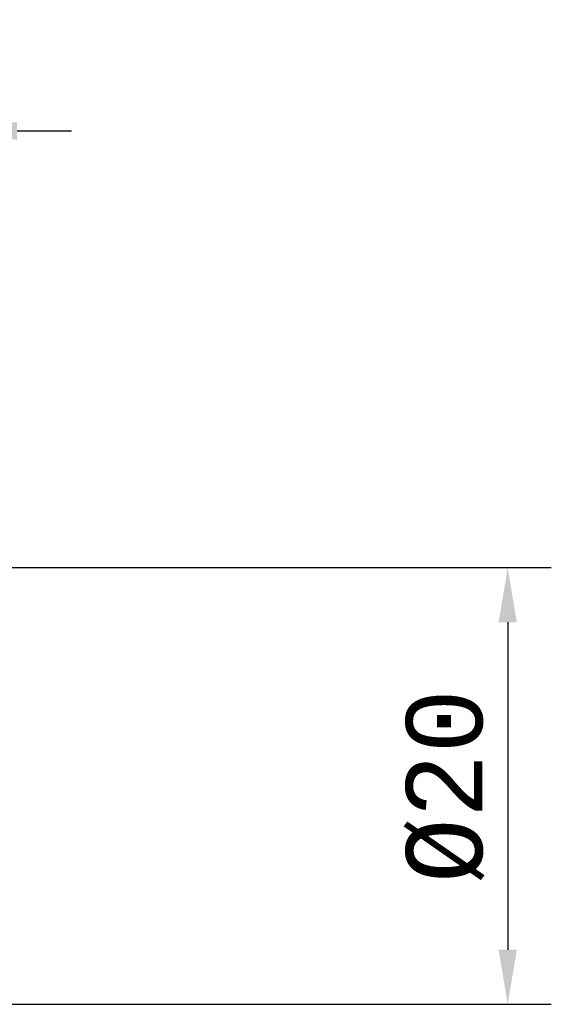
# Model space of a CAD drawing. Extents: x -80 to 62, y -25 to 80.
# Tile 9 of 10: x 38 to 62, y -10 to 35. Entities that reach past the tile are written whole.
import ezdxf

# ---------------------------------------------------------------- set-up
doc = ezdxf.new("R2010")
doc.units = 0
doc.header["$PDMODE"] = 1
doc.layers.get('DEFPOINTS').update_dxf_attribs({"linetype": 'CONTINUOUS'})
doc.layers.add('2', color=7, linetype='CONTINUOUS', lineweight=25)
doc.styles.add('STANDARD 3.5 mm', font='monos.ttf', dxfattribs={"height": 3.5})
doc.dimstyles.new('AM_DIN', dxfattribs={"dimtxt": 3.5, "dimasz": 2.5, "dimexe": 2, "dimexo": 1, "dimgap": 1, "dimtad": 1, "dimdsep": 46, "dimtxsty": 'STANDARD 3.5 mm', "dimcen": 0.09, "dimadec": 0, "dimazin": 2, "dimtm": 1e-09, "dimtfac": 0.707107, "dimtmove": 0, "dimatfit": 3, "dimfxl": 1, "dimtolj": 1, "dimlwd": -1, "dimlwe": -1, "dimarcsym": 0})

# ---------------------------------------------------------------- blocks, each defined once
blk = doc.blocks.new('*D6')
at = {"layer": '2', "color": 0}
for p, q in [((30, 11), (30, 32)), ((35, 11), (35, 32)), ((27.5, 30), (25, 30)), ((35, 30), (30, 30)), ((37.5, 30), (40, 30))]:
    blk.add_line(p, q, dxfattribs=at)
for points in [[(27.5, 30.417), (27.5, 29.583), (30, 30)], [(37.5, 30.417), (37.5, 29.583), (35, 30)]]:
    blk.add_solid(points, dxfattribs=at)
at = {"layer": 'DEFPOINTS', "color": 0}
for p in [(30, 30), (30, 10), (35, 10)]:
    blk.add_point(p, dxfattribs=at)
at = {"layer": '2', "color": 0, "insert": (32.5, 32.8), "char_height": 3.5, "attachment_point": 5, "style": 'STANDARD 3.5 mm'}
blk.add_mtext('\\A1;5', dxfattribs=at)
blk = doc.blocks.new('*D9')
at = {"layer": '2', "color": 0}
for p, q in [((36, 10), (62, 10)), ((60, 7.5), (60, -7.5)), ((36, -10), (62, -10))]:
    blk.add_line(p, q, dxfattribs=at)
for points in [[(59.583, 7.5), (60.417, 7.5), (60, 10)], [(59.583, -7.5), (60.417, -7.5), (60, -10)]]:
    blk.add_solid(points, dxfattribs=at)
at = {"layer": 'DEFPOINTS', "color": 0}
for p in [(35, 10), (35, -10), (60, -10)]:
    blk.add_point(p, dxfattribs=at)
at = {"layer": '2', "color": 0, "insert": (57.137, 0), "char_height": 3.5, "attachment_point": 5, "rotation": 90, "style": 'STANDARD 3.5 mm'}
blk.add_mtext('\\A1;%%C20', dxfattribs=at)

msp = doc.modelspace()

# ---------------------------------------------------------------- dimensions: what is measured, and where the dimension line sits
at = {"layer": '2'}
dim = msp.add_linear_dim(base=(30, 30), p1=(35, 10), p2=(30, 10), dimstyle='AM_DIN', dxfattribs=at)
dim.commit()
dim.dimension.update_dxf_attribs({"geometry": '*D6', "text_midpoint": (32.5, 32.800422)})
dim = msp.add_linear_dim(base=(60, -10), p1=(35, 10), p2=(35, -10), angle=90, text='%%C<>', dimstyle='AM_DIN', dxfattribs=at)
dim.commit()
dim.dimension.update_dxf_attribs({"geometry": '*D9', "text_midpoint": (57.136859, 0)})

doc.saveas('drawing.dxf')
